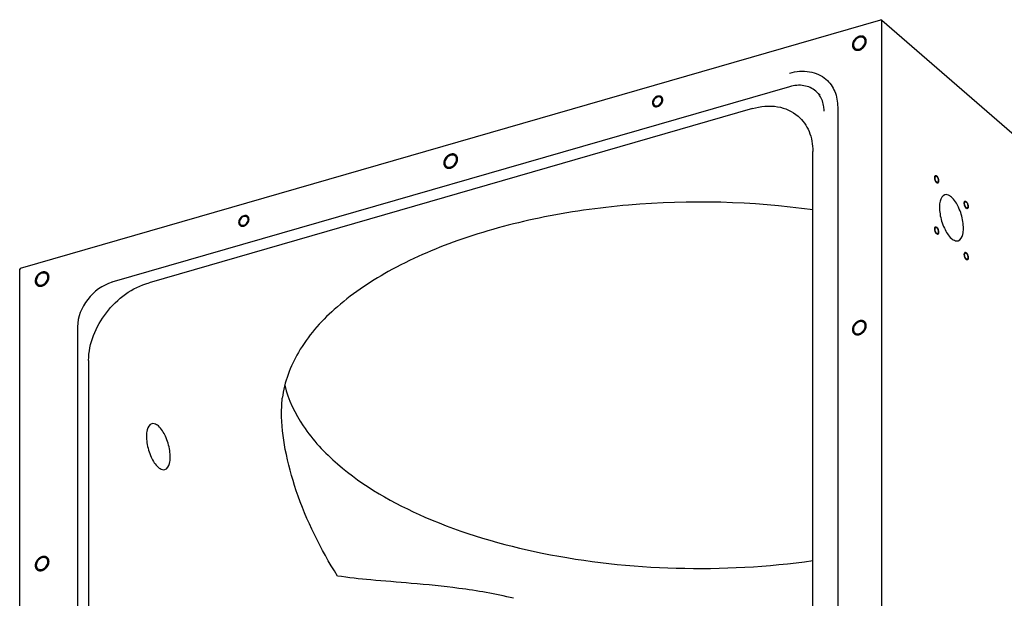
# Model space of a CAD drawing. Header units: millimetres. Extents: x -1 to 4195, y -1 to 2965.
# Tile 10 of 25: x 3195 to 3689, y 1402 to 1693. Entities that reach past the tile are written whole.
import ezdxf

# ---------------------------------------------------------------- set-up
doc = ezdxf.new("R2010")
doc.units = ezdxf.units.MM
doc.header["$LTSCALE"] = 231.275
doc.layers.get('0').update_dxf_attribs({"linetype": 'CONTINUOUS'})
doc.layers.add('02___PRT_ALL_AXES', color=7, linetype='CONTINUOUS')
doc.layers.add('7_ALL_FEATURES', color=7, linetype='CONTINUOUS')

msp = doc.modelspace()

# ---------------------------------------------------------------- linework, layer by layer
at = {"color": 2, "linetype": 'Continuous'}
for points in [[(3620.1445, 1681.7942), (3620.1335, 1681.9031), (3620.1058, 1682.1182), (3620.0987, 1682.4581), (3619.9707, 1682.7373), (3619.9034, 1683.0529), (3619.7145, 1683.2837), (3619.5851, 1683.5607), (3619.3393, 1683.738), (3619.1445, 1683.9718), (3618.862, 1684.0792), (3618.6196, 1684.2509), (3618.3044, 1684.2917), (3618.0202, 1684.3993), (3617.6847, 1684.3706), (3617.371, 1684.4108), (3617.0217, 1684.3117), (3616.6788, 1684.2801), (3616.3455, 1684.1176), (3616.0032, 1684.0183), (3615.6871, 1683.7974), (3615.352, 1683.6338), (3615.0667, 1683.3624), (3614.7524, 1683.1423), (3614.5041, 1682.8248), (3614.214, 1682.5463), (3614.0251, 1682.2092), (3613.7835, 1681.8971), (3613.6517, 1681.5438), (3613.4622, 1681.2049), (3613.3935, 1680.8496), (3613.2645, 1680.4989), (3613.2562, 1680.1463), (3613.2277, 1679.9116), (3613.2163, 1679.7942)], [(3613.2163, 1679.7942), (3613.2273, 1679.6852), (3613.255, 1679.4701), (3613.2621, 1679.1302), (3613.3901, 1678.851), (3613.4574, 1678.5354), (3613.6463, 1678.3046), (3613.7757, 1678.0276), (3614.0215, 1677.8503), (3614.2163, 1677.6165), (3614.4988, 1677.5091), (3614.7412, 1677.3374), (3615.0564, 1677.2966), (3615.3406, 1677.1891), (3615.676, 1677.2177), (3615.9897, 1677.1775), (3616.3391, 1677.2767), (3616.682, 1677.3082), (3617.0153, 1677.4707), (3617.3576, 1677.57), (3617.6737, 1677.7909), (3618.0087, 1677.9545), (3618.2941, 1678.2259), (3618.6084, 1678.446), (3618.8567, 1678.7635), (3619.1467, 1679.042), (3619.3357, 1679.3791), (3619.5773, 1679.6912), (3619.7091, 1680.0445), (3619.8986, 1680.3834), (3619.9673, 1680.7387), (3620.0963, 1681.0894), (3620.1046, 1681.442), (3620.1331, 1681.6767), (3620.1445, 1681.7942)], [(3414.8965, 1622.5442), (3414.8855, 1622.6531), (3414.8577, 1622.8682), (3414.8506, 1623.2081), (3414.7227, 1623.4873), (3414.6553, 1623.8029), (3414.4665, 1624.0337), (3414.3371, 1624.3107), (3414.0913, 1624.488), (3413.8965, 1624.7218), (3413.614, 1624.8292), (3413.3716, 1625.0009), (3413.0564, 1625.0417), (3412.7721, 1625.1493), (3412.4367, 1625.1206), (3412.123, 1625.1608), (3411.7736, 1625.0617), (3411.4308, 1625.0301), (3411.0974, 1624.8676), (3410.7552, 1624.7683), (3410.4391, 1624.5474), (3410.104, 1624.3838), (3409.8187, 1624.1124), (3409.5044, 1623.8923), (3409.2561, 1623.5748), (3408.966, 1623.2963), (3408.7771, 1622.9592), (3408.5355, 1622.6471), (3408.4036, 1622.2938), (3408.2141, 1621.9549), (3408.1455, 1621.5996), (3408.0165, 1621.2489), (3408.0082, 1620.8963), (3407.9797, 1620.6616), (3407.9683, 1620.5442)], [(3407.9683, 1620.5442), (3407.9793, 1620.4352), (3408.007, 1620.2201), (3408.0141, 1619.8802), (3408.142, 1619.601), (3408.2094, 1619.2854), (3408.3983, 1619.0546), (3408.5276, 1618.7776), (3408.7735, 1618.6003), (3408.9683, 1618.3665), (3409.2508, 1618.2591), (3409.4932, 1618.0874), (3409.8084, 1618.0466), (3410.0926, 1617.9391), (3410.428, 1617.9677), (3410.7417, 1617.9275), (3411.0911, 1618.0267), (3411.434, 1618.0582), (3411.7673, 1618.2207), (3412.1096, 1618.32), (3412.4257, 1618.5409), (3412.7607, 1618.7045), (3413.0461, 1618.9759), (3413.3604, 1619.196), (3413.6087, 1619.5135), (3413.8987, 1619.792), (3414.0876, 1620.1291), (3414.3293, 1620.4412), (3414.4611, 1620.7945), (3414.6506, 1621.1334), (3414.7192, 1621.4887), (3414.8483, 1621.8394), (3414.8566, 1622.192), (3414.8851, 1622.4267), (3414.8965, 1622.5442)], [(3209.6485, 1563.2942), (3209.6375, 1563.4031), (3209.6097, 1563.6182), (3209.6026, 1563.9581), (3209.4747, 1564.2373), (3209.4073, 1564.5529), (3209.2185, 1564.7837), (3209.0891, 1565.0607), (3208.8432, 1565.238), (3208.6485, 1565.4718), (3208.3659, 1565.5792), (3208.1236, 1565.7509), (3207.8083, 1565.7917), (3207.5241, 1565.8993), (3207.1887, 1565.8706), (3206.875, 1565.9108), (3206.5256, 1565.8117), (3206.1828, 1565.7801), (3205.8494, 1565.6176), (3205.5071, 1565.5183), (3205.1911, 1565.2974), (3204.856, 1565.1338), (3204.5706, 1564.8624), (3204.2563, 1564.6423), (3204.0081, 1564.3248), (3203.718, 1564.0463), (3203.5291, 1563.7092), (3203.2874, 1563.3971), (3203.1556, 1563.0438), (3202.9661, 1562.7049), (3202.8975, 1562.3496), (3202.7685, 1561.9989), (3202.7602, 1561.6463), (3202.7316, 1561.4116), (3202.7202, 1561.2942)], [(3202.7202, 1561.2942), (3202.7312, 1561.1852), (3202.759, 1560.9701), (3202.7661, 1560.6302), (3202.894, 1560.351), (3202.9614, 1560.0354), (3203.1502, 1559.8046), (3203.2796, 1559.5276), (3203.5255, 1559.3503), (3203.7202, 1559.1165), (3204.0028, 1559.0091), (3204.2451, 1558.8374), (3204.5604, 1558.7966), (3204.8446, 1558.6891), (3205.18, 1558.7177), (3205.4937, 1558.6775), (3205.8431, 1558.7767), (3206.1859, 1558.8082), (3206.5193, 1558.9707), (3206.8616, 1559.07), (3207.1776, 1559.2909), (3207.5127, 1559.4545), (3207.7981, 1559.7259), (3208.1124, 1559.946), (3208.3606, 1560.2635), (3208.6507, 1560.542), (3208.8396, 1560.8791), (3209.0813, 1561.1912), (3209.2131, 1561.5445), (3209.4026, 1561.8834), (3209.4712, 1562.2387), (3209.6002, 1562.5894), (3209.6085, 1562.942), (3209.6371, 1563.1767), (3209.6485, 1563.2942)], [(3620.1445, 1538.9), (3620.1335, 1539.0089), (3620.1058, 1539.224), (3620.0987, 1539.5639), (3619.9707, 1539.8431), (3619.9034, 1540.1587), (3619.7145, 1540.3895), (3619.5851, 1540.6665), (3619.3393, 1540.8438), (3619.1445, 1541.0776), (3618.862, 1541.185), (3618.6196, 1541.3567), (3618.3044, 1541.3975), (3618.0202, 1541.5051), (3617.6847, 1541.4764), (3617.371, 1541.5166), (3617.0217, 1541.4175), (3616.6788, 1541.3859), (3616.3455, 1541.2234), (3616.0032, 1541.1241), (3615.6871, 1540.9032), (3615.352, 1540.7396), (3615.0667, 1540.4682), (3614.7524, 1540.2481), (3614.5041, 1539.9306), (3614.214, 1539.6521), (3614.0251, 1539.315), (3613.7835, 1539.0029), (3613.6517, 1538.6496), (3613.4622, 1538.3107), (3613.3935, 1537.9554), (3613.2645, 1537.6047), (3613.2562, 1537.2521), (3613.2277, 1537.0174), (3613.2163, 1536.9)], [(3613.2163, 1536.9), (3613.2273, 1536.791), (3613.255, 1536.5759), (3613.2621, 1536.236), (3613.3901, 1535.9568), (3613.4574, 1535.6412), (3613.6463, 1535.4104), (3613.7757, 1535.1334), (3614.0215, 1534.9561), (3614.2163, 1534.7223), (3614.4988, 1534.6149), (3614.7412, 1534.4432), (3615.0564, 1534.4024), (3615.3406, 1534.2949), (3615.676, 1534.3235), (3615.9897, 1534.2833), (3616.3391, 1534.3825), (3616.682, 1534.4141), (3617.0153, 1534.5765), (3617.3576, 1534.6758), (3617.6737, 1534.8967), (3618.0087, 1535.0603), (3618.2941, 1535.3317), (3618.6084, 1535.5518), (3618.8567, 1535.8693), (3619.1467, 1536.1478), (3619.3357, 1536.4849), (3619.5773, 1536.797), (3619.7091, 1537.1503), (3619.8986, 1537.4892), (3619.9673, 1537.8445), (3620.0963, 1538.1952), (3620.1046, 1538.5478), (3620.1331, 1538.7826), (3620.1445, 1538.9)], [(3209.6485, 1420.4), (3209.6375, 1420.5089), (3209.6097, 1420.724), (3209.6026, 1421.0639), (3209.4747, 1421.3431), (3209.4073, 1421.6587), (3209.2185, 1421.8895), (3209.0891, 1422.1665), (3208.8432, 1422.3438), (3208.6485, 1422.5776), (3208.3659, 1422.685), (3208.1236, 1422.8567), (3207.8083, 1422.8975), (3207.5241, 1423.0051), (3207.1887, 1422.9764), (3206.875, 1423.0166), (3206.5256, 1422.9175), (3206.1828, 1422.8859), (3205.8494, 1422.7234), (3205.5071, 1422.6241), (3205.1911, 1422.4032), (3204.856, 1422.2396), (3204.5706, 1421.9682), (3204.2563, 1421.7481), (3204.0081, 1421.4306), (3203.718, 1421.1521), (3203.5291, 1420.815), (3203.2874, 1420.5029), (3203.1556, 1420.1496), (3202.9661, 1419.8107), (3202.8975, 1419.4554), (3202.7685, 1419.1047), (3202.7602, 1418.7521), (3202.7316, 1418.5174), (3202.7202, 1418.4)], [(3202.7202, 1418.4), (3202.7312, 1418.291), (3202.759, 1418.0759), (3202.7661, 1417.736), (3202.894, 1417.4568), (3202.9614, 1417.1412), (3203.1502, 1416.9104), (3203.2796, 1416.6334), (3203.5255, 1416.4561), (3203.7202, 1416.2223), (3204.0028, 1416.1149), (3204.2451, 1415.9432), (3204.5604, 1415.9024), (3204.8446, 1415.7949), (3205.18, 1415.8235), (3205.4937, 1415.7833), (3205.8431, 1415.8825), (3206.1859, 1415.9141), (3206.5193, 1416.0765), (3206.8616, 1416.1758), (3207.1776, 1416.3967), (3207.5127, 1416.5603), (3207.7981, 1416.8317), (3208.1124, 1417.0518), (3208.3606, 1417.3693), (3208.6507, 1417.6478), (3208.8396, 1417.9849), (3209.0813, 1418.297), (3209.2131, 1418.6503), (3209.4026, 1418.9892), (3209.4712, 1419.3445), (3209.6002, 1419.6952), (3209.6085, 1420.0478), (3209.6371, 1420.2826), (3209.6485, 1420.4)]]:
    msp.add_open_spline(points, degree=3, dxfattribs=at)
for points, knots in [([(3517.9535, 1652.2942), (3517.937, 1652.4576), (3517.9453, 1652.7193), (3517.8243, 1653.0021), (3517.7724, 1653.2381), (3517.6311, 1653.4114), (3517.5339, 1653.619), (3517.3496, 1653.752), (3517.2035, 1653.9274), (3516.9917, 1654.0081), (3516.8096, 1654.136), (3516.5743, 1654.1699), (3516.1394, 1654.3062), (3515.3514, 1654.1897), (3514.5815, 1653.8594), (3514.1441, 1653.4725), (3513.9097, 1653.3047), (3513.7231, 1653.0673), (3513.5057, 1652.8582), (3513.364, 1652.6055), (3513.1828, 1652.3713), (3513.0838, 1652.1064), (3512.942, 1651.8522), (3512.8892, 1651.5858), (3512.7671, 1651.2349), (3512.7744, 1650.9703), (3512.7573, 1650.7942)], [0, 0, 0, 0, 0.0625, 0.09375, 0.125, 0.15625, 0.1875, 0.21875, 0.25, 0.28125, 0.3125, 0.34375, 0.375, 0.5, 0.625, 0.65625, 0.6875, 0.71875, 0.75, 0.78125, 0.8125, 0.84375, 0.875, 0.90625, 0.9375, 1, 1, 1, 1]), ([(3512.7573, 1650.7942), (3512.7738, 1650.6307), (3512.7656, 1650.369), (3512.8866, 1650.0862), (3512.9385, 1649.8502), (3513.0798, 1649.6769), (3513.1769, 1649.4693), (3513.3612, 1649.3363), (3513.5074, 1649.1609), (3513.7192, 1649.0802), (3513.9013, 1648.9523), (3514.1365, 1648.9184), (3514.5714, 1648.7821), (3515.3595, 1648.8986), (3516.1293, 1649.2289), (3516.5667, 1649.6159), (3516.8012, 1649.7836), (3516.9877, 1650.021), (3517.2052, 1650.2301), (3517.3469, 1650.4828), (3517.5281, 1650.717), (3517.6271, 1650.9819), (3517.7688, 1651.2361), (3517.8217, 1651.5025), (3517.9438, 1651.8534), (3517.9364, 1652.118), (3517.9535, 1652.2942)], [0, 0, 0, 0, 0.0625, 0.09375, 0.125, 0.15625, 0.1875, 0.21875, 0.25, 0.28125, 0.3125, 0.34375, 0.375, 0.5, 0.625, 0.65625, 0.6875, 0.71875, 0.75, 0.78125, 0.8125, 0.84375, 0.875, 0.90625, 0.9375, 1, 1, 1, 1]), ([(3655.5141, 1610.6692), (3655.4494, 1610.7362), (3655.3184, 1610.856), (3655.0685, 1611.2106), (3654.6752, 1611.9972), (3654.4051, 1613.3661), (3654.68, 1614.2407), (3655.0342, 1614.3771), (3655.2236, 1614.2985), (3655.3458, 1614.2716), (3655.4482, 1614.1789), (3655.5141, 1614.1333)], [0, 0, 0, 0, 0.0625, 0.125, 0.25, 0.5, 0.75, 0.875, 0.90625, 0.9375, 1, 1, 1, 1]), ([(3655.5141, 1614.1333), (3655.5788, 1614.0662), (3655.7099, 1613.9465), (3655.9597, 1613.5918), (3656.353, 1612.8052), (3656.6231, 1611.4363), (3656.3482, 1610.5618), (3655.994, 1610.4253), (3655.8046, 1610.504), (3655.6824, 1610.5308), (3655.58, 1610.6235), (3655.5141, 1610.6692)], [0, 0, 0, 0, 0.0625, 0.125, 0.25, 0.5, 0.75, 0.875, 0.90625, 0.9375, 1, 1, 1, 1]), ([(3669.3633, 1600.4074), (3669.376, 1600.6207), (3669.4086, 1601.044), (3669.7154, 1601.5557), (3670.2328, 1601.4767), (3670.7538, 1600.8471), (3671.0882, 1600.1686), (3671.3159, 1599.4011), (3671.3502, 1598.915), (3671.3633, 1598.6754)], [0, 0, 0, 0, 0.125, 0.25, 0.5, 0.625, 0.75, 0.875, 1, 1, 1, 1]), ([(3671.3633, 1598.6754), (3671.3506, 1598.4621), (3671.3181, 1598.0388), (3671.0113, 1597.5271), (3670.4939, 1597.606), (3669.9729, 1598.2357), (3669.6384, 1598.9142), (3669.4107, 1599.6817), (3669.3765, 1600.1678), (3669.3633, 1600.4074)], [0, 0, 0, 0, 0.125, 0.25, 0.5, 0.625, 0.75, 0.875, 1, 1, 1, 1]), ([(3310.1074, 1592.2942), (3310.0909, 1592.4576), (3310.0992, 1592.7193), (3309.9782, 1593.0021), (3309.9263, 1593.2381), (3309.785, 1593.4114), (3309.6879, 1593.619), (3309.5035, 1593.752), (3309.3574, 1593.9274), (3309.1456, 1594.0081), (3308.9635, 1594.136), (3308.7282, 1594.1699), (3308.2933, 1594.3062), (3307.5053, 1594.1897), (3306.7354, 1593.8594), (3306.2981, 1593.4725), (3306.0636, 1593.3047), (3305.877, 1593.0673), (3305.6596, 1592.8582), (3305.5179, 1592.6055), (3305.3367, 1592.3713), (3305.2377, 1592.1064), (3305.0959, 1591.8522), (3305.0431, 1591.5858), (3304.921, 1591.2349), (3304.9283, 1590.9703), (3304.9112, 1590.7942)], [0, 0, 0, 0, 0.0625, 0.09375, 0.125, 0.15625, 0.1875, 0.21875, 0.25, 0.28125, 0.3125, 0.34375, 0.375, 0.5, 0.625, 0.65625, 0.6875, 0.71875, 0.75, 0.78125, 0.8125, 0.84375, 0.875, 0.90625, 0.9375, 1, 1, 1, 1]), ([(3304.9112, 1590.7942), (3304.9277, 1590.6307), (3304.9195, 1590.369), (3305.0405, 1590.0862), (3305.0924, 1589.8502), (3305.2337, 1589.6769), (3305.3308, 1589.4693), (3305.5151, 1589.3363), (3305.6613, 1589.1609), (3305.8731, 1589.0802), (3306.0552, 1588.9523), (3306.2904, 1588.9184), (3306.7253, 1588.7821), (3307.5134, 1588.8986), (3308.2832, 1589.2289), (3308.7206, 1589.6159), (3308.9551, 1589.7836), (3309.1416, 1590.021), (3309.3591, 1590.2301), (3309.5008, 1590.4828), (3309.682, 1590.717), (3309.781, 1590.9819), (3309.9227, 1591.2361), (3309.9756, 1591.5025), (3310.0977, 1591.8534), (3310.0903, 1592.118), (3310.1074, 1592.2942)], [0, 0, 0, 0, 0.0625, 0.09375, 0.125, 0.15625, 0.1875, 0.21875, 0.25, 0.28125, 0.3125, 0.34375, 0.375, 0.5, 0.625, 0.65625, 0.6875, 0.71875, 0.75, 0.78125, 0.8125, 0.84375, 0.875, 0.90625, 0.9375, 1, 1, 1, 1]), ([(3654.5141, 1587.5476), (3654.5268, 1587.7609), (3654.5593, 1588.1841), (3654.8661, 1588.6958), (3655.3835, 1588.6169), (3655.9046, 1587.9873), (3656.239, 1587.3088), (3656.4667, 1586.5413), (3656.5009, 1586.0552), (3656.5141, 1585.8155)], [0, 0, 0, 0, 0.125, 0.25, 0.5, 0.625, 0.75, 0.875, 1, 1, 1, 1]), ([(3656.5141, 1585.8155), (3656.5014, 1585.6023), (3656.4689, 1585.179), (3656.1621, 1584.6673), (3655.6447, 1584.7462), (3655.1236, 1585.3758), (3654.7892, 1586.0544), (3654.5615, 1586.8219), (3654.5273, 1587.308), (3654.5141, 1587.5476)], [0, 0, 0, 0, 0.125, 0.25, 0.5, 0.625, 0.75, 0.875, 1, 1, 1, 1]), ([(3670.3633, 1572.0897), (3670.2986, 1572.1568), (3670.1676, 1572.2765), (3669.9177, 1572.6312), (3669.5244, 1573.4178), (3669.2544, 1574.7866), (3669.5292, 1575.6612), (3669.8835, 1575.7976), (3670.0729, 1575.719), (3670.195, 1575.6922), (3670.2975, 1575.5995), (3670.3633, 1575.5538)], [0, 0, 0, 0, 0.0625, 0.125, 0.25, 0.5, 0.75, 0.875, 0.90625, 0.9375, 1, 1, 1, 1]), ([(3670.3633, 1575.5538), (3670.4281, 1575.4867), (3670.5591, 1575.367), (3670.809, 1575.0123), (3671.2023, 1574.2257), (3671.4723, 1572.8569), (3671.1975, 1571.9823), (3670.8432, 1571.8459), (3670.6538, 1571.9245), (3670.5317, 1571.9514), (3670.4292, 1572.044), (3670.3633, 1572.0897)], [0, 0, 0, 0, 0.0625, 0.125, 0.25, 0.5, 0.75, 0.875, 0.90625, 0.9375, 1, 1, 1, 1])]:
    msp.add_open_spline(points, degree=3, knots=knots, dxfattribs=at)
at = {"layer": '02___PRT_ALL_AXES', "color": 7, "linetype": 'Continuous'}
msp.add_line((3326.4399, 1495.3763), (3326.837, 1502.4854), dxfattribs=at)
for centre, radius, start, end in [((3617.6593, 1681.9251), 1.9042, 49.168945, 54.598129), ((3516.0632, 1652.3609), 1.4192, 49.169963, 63.097833), ((3412.4113, 1622.6751), 1.9042, 49.168945, 54.598129), ((3308.2171, 1592.3609), 1.4192, 49.169963, 63.097833), ((3207.1633, 1563.4251), 1.9042, 49.168945, 54.598129), ((3617.6593, 1539.0309), 1.9042, 49.168945, 54.598129), ((3207.1633, 1420.5309), 1.9042, 49.168945, 54.598129)]:
    msp.add_arc(centre, radius, start, end, dxfattribs=at)
for points, knots in [([(3618.7625, 1683.4773), (3618.0406, 1683.9903), (3615.6751, 1683.8013), (3614.3302, 1682.1378), (3613.96, 1681.1357)], [0, 0, 0, 0, 0.45324209, 1, 1, 1, 1]), ([(3615.5536, 1677.7485), (3615.9278, 1677.7015), (3617.5894, 1677.882), (3618.9659, 1679.2754), (3619.4007, 1680.4526)], [0, 0, 0, 0, 0.23105415, 1, 1, 1, 1]), ([(3413.5144, 1624.2273), (3412.7926, 1624.7403), (3410.4271, 1624.5513), (3409.0822, 1622.8878), (3408.712, 1621.8857)], [0, 0, 0, 0, 0.45324209, 1, 1, 1, 1]), ([(3410.3056, 1618.4985), (3410.6797, 1618.4515), (3412.3414, 1618.632), (3413.7179, 1620.0254), (3414.1527, 1621.2026)], [0, 0, 0, 0, 0.23105415, 1, 1, 1, 1]), ([(3654.7996, 1612.3055), (3654.7494, 1612.5), (3654.6513, 1613.0205), (3654.6905, 1613.8828), (3655.0578, 1613.9869)], [0, 0, 0, 0, 0.34470628, 1, 1, 1, 1]), ([(3655.5141, 1610.9723), (3655.4346, 1611.0412), (3655.0986, 1611.4275), (3654.9004, 1611.9153), (3654.7996, 1612.3055)], [0, 0, 0, 0, 0.20703213, 1, 1, 1, 1]), ([(3655.0578, 1613.9869), (3655.1114, 1614.0021), (3655.2389, 1614.0001), (3655.3507, 1613.9461), (3655.4064, 1613.9109)], [0, 0, 0, 0, 0.45788732, 1, 1, 1, 1]), ([(3655.4064, 1613.9109), (3655.4248, 1613.8992), (3655.4618, 1613.8735), (3655.4967, 1613.8453), (3655.5141, 1613.8302)], [0, 0, 0, 0, 0.48604322, 1, 1, 1, 1]), ([(3656.2286, 1612.4969), (3656.2788, 1612.3025), (3656.3769, 1611.7819), (3656.3377, 1610.9196), (3655.9704, 1610.8155)], [0, 0, 0, 0, 0.34470628, 1, 1, 1, 1]), ([(3655.6218, 1610.8916), (3655.6034, 1610.9033), (3655.5664, 1610.9289), (3655.5315, 1610.9572), (3655.5141, 1610.9723)], [0, 0, 0, 0, 0.48604322, 1, 1, 1, 1]), ([(3655.9704, 1610.8155), (3655.9168, 1610.8003), (3655.7893, 1610.8023), (3655.6775, 1610.8563), (3655.6218, 1610.8916)], [0, 0, 0, 0, 0.45788732, 1, 1, 1, 1]), ([(3659.6084, 1604.6401), (3658.361, 1604.2787), (3657.1105, 1601.7487), (3656.8597, 1598.4119), (3657.2198, 1593.6949), (3658.9127, 1588.1696), (3661.3607, 1584.0858), (3662.9387, 1582.7192)], [0, 0, 0, 0, 0.16129133, 0.28401197, 0.42906469, 0.74072809, 1, 1, 1, 1]), ([(3662.9387, 1603.5038), (3662.6637, 1603.7419), (3661.7301, 1604.4641), (3660.4089, 1604.872), (3659.6084, 1604.6401)], [0, 0, 0, 0, 0.30386107, 1, 1, 1, 1]), ([(3666.2691, 1581.5828), (3667.5164, 1581.9442), (3668.767, 1584.4743), (3669.0177, 1587.8111), (3668.6577, 1592.528), (3666.9647, 1598.0534), (3664.5168, 1602.1372), (3662.9387, 1603.5038)], [0, 0, 0, 0, 0.16129133, 0.28401197, 0.42906469, 0.74072809, 1, 1, 1, 1]), ([(3593.4219, 1597.0301), (3562.8022, 1601.3467), (3516.2649, 1602.4875), (3456.6021, 1594.0092), (3415.9578, 1583.0078), (3381.0323, 1567.8588), (3353.3782, 1549.1523), (3334.1854, 1527.4827), (3327.8398, 1510.5511), (3326.837, 1502.4854)], [0, 0, 0, 0, 0.30484103, 0.45382849, 0.5932062, 0.71865439, 0.82752011, 0.91987362, 1, 1, 1, 1]), ([(3669.6489, 1600.8746), (3669.6772, 1600.9353), (3669.7438, 1601.0424), (3669.8529, 1601.1117), (3669.9071, 1601.1271)], [0, 0, 0, 0, 0.54346873, 1, 1, 1, 1]), ([(3670.3633, 1598.1125), (3670.2835, 1598.1816), (3669.9474, 1598.5678), (3669.7495, 1599.0557), (3669.6489, 1599.4457)], [0, 0, 0, 0, 0.20770097, 1, 1, 1, 1]), ([(3671.0778, 1598.2082), (3671.0495, 1598.1475), (3670.9829, 1598.0404), (3670.8737, 1597.9711), (3670.8196, 1597.9557)], [0, 0, 0, 0, 0.54346873, 1, 1, 1, 1]), ([(3654.7996, 1588.0148), (3654.8279, 1588.0755), (3654.8946, 1588.1826), (3655.0037, 1588.2519), (3655.0578, 1588.2672)], [0, 0, 0, 0, 0.54346873, 1, 1, 1, 1]), ([(3655.5141, 1585.2526), (3655.4343, 1585.3217), (3655.0981, 1585.7079), (3654.9002, 1586.1959), (3654.7996, 1586.5859)], [0, 0, 0, 0, 0.20770097, 1, 1, 1, 1]), ([(3656.2286, 1585.3484), (3656.2003, 1585.2877), (3656.1336, 1585.1806), (3656.0245, 1585.1113), (3655.9704, 1585.0959)], [0, 0, 0, 0, 0.54346873, 1, 1, 1, 1]), ([(3662.9387, 1582.7192), (3663.2137, 1582.481), (3664.1474, 1581.7589), (3665.4686, 1581.3509), (3666.2691, 1581.5828)], [0, 0, 0, 0, 0.30386107, 1, 1, 1, 1]), ([(3669.6489, 1573.726), (3669.5986, 1573.9205), (3669.5005, 1574.441), (3669.5397, 1575.3033), (3669.907, 1575.4075)], [0, 0, 0, 0, 0.34470628, 1, 1, 1, 1]), ([(3670.3633, 1572.3928), (3670.2838, 1572.4617), (3669.9479, 1572.8481), (3669.7497, 1573.3358), (3669.6489, 1573.726)], [0, 0, 0, 0, 0.20703213, 1, 1, 1, 1]), ([(3669.907, 1575.4075), (3669.9606, 1575.4227), (3670.0881, 1575.4206), (3670.2, 1575.3667), (3670.2557, 1575.3314)], [0, 0, 0, 0, 0.45788732, 1, 1, 1, 1]), ([(3670.2557, 1575.3314), (3670.2741, 1575.3197), (3670.311, 1575.2941), (3670.3459, 1575.2658), (3670.3633, 1575.2507)], [0, 0, 0, 0, 0.48604322, 1, 1, 1, 1]), ([(3671.0778, 1573.9175), (3671.1281, 1573.723), (3671.2262, 1573.2025), (3671.187, 1572.3402), (3670.8197, 1572.236)], [0, 0, 0, 0, 0.34470628, 1, 1, 1, 1]), ([(3670.471, 1572.3121), (3670.4526, 1572.3238), (3670.4157, 1572.3494), (3670.3808, 1572.3777), (3670.3633, 1572.3928)], [0, 0, 0, 0, 0.48604322, 1, 1, 1, 1]), ([(3670.8197, 1572.236), (3670.7661, 1572.2208), (3670.6386, 1572.2229), (3670.5267, 1572.2768), (3670.471, 1572.3121)], [0, 0, 0, 0, 0.45788732, 1, 1, 1, 1]), ([(3208.2664, 1564.9773), (3207.5446, 1565.4903), (3205.1791, 1565.3013), (3203.8342, 1563.6378), (3203.464, 1562.6357)], [0, 0, 0, 0, 0.45324209, 1, 1, 1, 1]), ([(3205.0575, 1559.2485), (3205.4317, 1559.2015), (3207.0934, 1559.382), (3208.4698, 1560.7754), (3208.9047, 1561.9526)], [0, 0, 0, 0, 0.23105415, 1, 1, 1, 1]), ([(3618.7625, 1540.5831), (3618.0406, 1541.0961), (3615.6751, 1540.9071), (3614.3302, 1539.2436), (3613.96, 1538.2415)], [0, 0, 0, 0, 0.45324209, 1, 1, 1, 1]), ([(3615.5536, 1534.8543), (3615.9278, 1534.8073), (3617.5894, 1534.9878), (3618.9659, 1536.3812), (3619.4007, 1537.5585)], [0, 0, 0, 0, 0.23105415, 1, 1, 1, 1]), ([(3328.0505, 1508.9428), (3329.8621, 1501.6894), (3336.9567, 1486.8758), (3348.0912, 1475.0595), (3354.567, 1469.4512)], [0, 0, 0, 0, 0.46601537, 1, 1, 1, 1]), ([(3354.567, 1413.1596), (3346.0601, 1426.542), (3335.7594, 1447.4599), (3328.0447, 1475.732), (3326.4325, 1489.1314), (3326.4325, 1495.3754)], [0, 0, 0, 0, 0.54199214, 0.78658686, 1, 1, 1, 1]), ([(3261.2367, 1489.6401), (3259.9893, 1489.2787), (3258.7388, 1486.7487), (3258.4881, 1483.4119), (3258.8481, 1478.6949), (3260.541, 1473.1696), (3262.989, 1469.0858), (3264.567, 1467.7192)], [0, 0, 0, 0, 0.16129133, 0.28401197, 0.42906469, 0.74072809, 1, 1, 1, 1]), ([(3264.567, 1488.5038), (3264.292, 1488.7419), (3263.3584, 1489.4641), (3262.0372, 1489.872), (3261.2367, 1489.6401)], [0, 0, 0, 0, 0.30386107, 1, 1, 1, 1]), ([(3267.8974, 1466.5828), (3269.1448, 1466.9442), (3270.3953, 1469.4743), (3270.646, 1472.8111), (3270.286, 1477.528), (3268.593, 1483.0534), (3266.1451, 1487.1372), (3264.567, 1488.5038)], [0, 0, 0, 0, 0.16129133, 0.28401197, 0.42906469, 0.74072809, 1, 1, 1, 1]), ([(3354.567, 1469.4512), (3367.5117, 1458.2408), (3400.8781, 1439.3745), (3458.9952, 1422.4038), (3524.9769, 1415.2735), (3570.6854, 1417.6888), (3593.3852, 1420.8865)], [0, 0, 0, 0, 0.20587831, 0.45258258, 0.72439336, 1, 1, 1, 1]), ([(3264.567, 1467.7192), (3264.842, 1467.481), (3265.7757, 1466.7589), (3267.0969, 1466.3509), (3267.8974, 1466.5828)], [0, 0, 0, 0, 0.30386107, 1, 1, 1, 1]), ([(3208.2664, 1422.0831), (3207.5446, 1422.5961), (3205.1791, 1422.4071), (3203.8342, 1420.7436), (3203.464, 1419.7415)], [0, 0, 0, 0, 0.45324209, 1, 1, 1, 1]), ([(3205.0575, 1416.3543), (3205.4317, 1416.3073), (3207.0934, 1416.4878), (3208.4698, 1417.8812), (3208.9047, 1419.0585)], [0, 0, 0, 0, 0.23105415, 1, 1, 1, 1]), ([(3442.9189, 1401.9555), (3433.9151, 1404.1945), (3416.8088, 1407.1012), (3392.819, 1409.4377), (3372.4519, 1411.0019), (3360.1031, 1412.2798), (3354.567, 1413.1596)], [0, 0, 0, 0, 0.31230083, 0.58249089, 0.81131515, 1, 1, 1, 1])]:
    msp.add_open_spline(points, degree=3, knots=knots, dxfattribs=at)
for points in [[(3619.4007, 1682.7063), (3619.2838, 1682.9554), (3619.1126, 1683.186), (3618.9044, 1683.3659)], [(3619.6249, 1681.6442), (3619.6249, 1682.006), (3619.5545, 1682.3787), (3619.4007, 1682.7063)], [(3619.4007, 1680.4526), (3619.5408, 1680.8317), (3619.6249, 1681.24), (3619.6249, 1681.6442)], [(3613.96, 1681.1357), (3613.82, 1680.7566), (3613.7359, 1680.3483), (3613.7359, 1679.9442)], [(3613.7359, 1679.9442), (3613.7359, 1679.5823), (3613.8063, 1679.2096), (3613.96, 1678.882)], [(3613.96, 1678.882), (3614.077, 1678.6329), (3614.2482, 1678.4023), (3614.4564, 1678.2224)], [(3614.4564, 1678.2224), (3614.7579, 1677.9619), (3615.1583, 1677.7982), (3615.5536, 1677.7485)], [(3514.0055, 1652.8472), (3513.5327, 1652.334), (3513.1904, 1651.6169), (3513.1904, 1650.9192)], [(3515.8372, 1653.794), (3515.1511, 1653.7527), (3514.4712, 1653.3527), (3514.0055, 1652.8472)], [(3516.7053, 1653.6265), (3516.4426, 1653.76), (3516.1314, 1653.8117), (3515.8372, 1653.794)], [(3516.7053, 1650.2411), (3517.1781, 1650.7543), (3517.5205, 1651.4714), (3517.5205, 1652.1692)], [(3517.3061, 1653.0466), (3517.2249, 1653.1922), (3517.1171, 1653.3258), (3516.9911, 1653.4348)], [(3517.5205, 1652.1692), (3517.5205, 1652.4703), (3517.4527, 1652.7837), (3517.3061, 1653.0466)], [(3513.1904, 1650.9192), (3513.1904, 1650.618), (3513.2581, 1650.3046), (3513.4048, 1650.0417)], [(3513.4048, 1650.0417), (3513.4859, 1649.8961), (3513.5937, 1649.7625), (3513.7198, 1649.6535)], [(3513.7198, 1649.6535), (3514.0245, 1649.3901), (3514.4715, 1649.2701), (3514.8736, 1649.2943)], [(3514.8736, 1649.2943), (3515.5597, 1649.3356), (3516.2396, 1649.7356), (3516.7053, 1650.2411)], [(3414.1527, 1623.4563), (3414.0358, 1623.7054), (3413.8646, 1623.936), (3413.6563, 1624.1159)], [(3414.3769, 1622.3942), (3414.3769, 1622.756), (3414.3065, 1623.1287), (3414.1527, 1623.4563)], [(3414.1527, 1621.2026), (3414.2928, 1621.5817), (3414.3769, 1621.99), (3414.3769, 1622.3942)], [(3408.712, 1621.8857), (3408.572, 1621.5066), (3408.4879, 1621.0983), (3408.4879, 1620.6942)], [(3408.4879, 1620.6942), (3408.4879, 1620.3323), (3408.5582, 1619.9596), (3408.712, 1619.632)], [(3408.712, 1619.632), (3408.829, 1619.3829), (3409.0002, 1619.1523), (3409.2084, 1618.9724)], [(3409.2084, 1618.9724), (3409.5098, 1618.7119), (3409.9103, 1618.5482), (3410.3056, 1618.4985)], [(3655.5141, 1613.8302), (3655.6871, 1613.6804), (3655.8184, 1613.4831), (3655.9266, 1613.2815)], [(3655.9266, 1613.2815), (3656.0591, 1613.0346), (3656.1585, 1612.7682), (3656.2286, 1612.4969)], [(3669.5383, 1600.2559), (3669.5383, 1600.4654), (3669.5603, 1600.6847), (3669.6489, 1600.8746)], [(3669.6489, 1599.4457), (3669.5808, 1599.7096), (3669.5383, 1599.9833), (3669.5383, 1600.2559)], [(3669.9071, 1601.1271), (3670.0617, 1601.171), (3670.2418, 1601.0756), (3670.3633, 1600.9703)], [(3670.3633, 1600.9703), (3670.5363, 1600.8205), (3670.6677, 1600.6233), (3670.7758, 1600.4217)], [(3670.8196, 1597.9557), (3670.6649, 1597.9117), (3670.4849, 1598.0072), (3670.3633, 1598.1125)], [(3670.7758, 1600.4217), (3670.9083, 1600.1747), (3671.0078, 1599.9084), (3671.0778, 1599.6371)], [(3671.0778, 1599.6371), (3671.1459, 1599.3732), (3671.1883, 1599.0995), (3671.1883, 1598.8269)], [(3671.1883, 1598.8269), (3671.1883, 1598.6174), (3671.1664, 1598.3981), (3671.0778, 1598.2082)], [(3306.1594, 1592.8472), (3305.6866, 1592.334), (3305.3443, 1591.6169), (3305.3443, 1590.9192)], [(3307.9911, 1593.794), (3307.305, 1593.7527), (3306.6251, 1593.3527), (3306.1594, 1592.8472)], [(3308.8592, 1593.6265), (3308.5965, 1593.76), (3308.2853, 1593.8117), (3307.9911, 1593.794)], [(3309.46, 1593.0466), (3309.3788, 1593.1922), (3309.271, 1593.3258), (3309.145, 1593.4348)], [(3309.6744, 1592.1692), (3309.6744, 1592.4703), (3309.6066, 1592.7837), (3309.46, 1593.0466)], [(3305.3443, 1590.9192), (3305.3443, 1590.618), (3305.412, 1590.3046), (3305.5587, 1590.0417)], [(3305.5587, 1590.0417), (3305.6398, 1589.8961), (3305.7476, 1589.7625), (3305.8737, 1589.6535)], [(3305.8737, 1589.6535), (3306.1784, 1589.3901), (3306.6254, 1589.2701), (3307.0276, 1589.2943)], [(3307.0276, 1589.2943), (3307.7136, 1589.3356), (3308.3935, 1589.7356), (3308.8592, 1590.2411)], [(3308.8592, 1590.2411), (3309.332, 1590.7543), (3309.6744, 1591.4714), (3309.6744, 1592.1692)], [(3654.6891, 1587.396), (3654.6891, 1587.6056), (3654.7111, 1587.8249), (3654.7996, 1588.0148)], [(3655.0578, 1588.2672), (3655.2125, 1588.3112), (3655.3925, 1588.2158), (3655.5141, 1588.1105)], [(3655.5141, 1588.1105), (3655.6871, 1587.9607), (3655.8185, 1587.7635), (3655.9266, 1587.5618)], [(3655.9266, 1587.5618), (3656.059, 1587.3149), (3656.1586, 1587.0486), (3656.2286, 1586.7773)], [(3654.7996, 1586.5859), (3654.7315, 1586.8498), (3654.6891, 1587.1235), (3654.6891, 1587.396)], [(3655.9704, 1585.0959), (3655.8157, 1585.0519), (3655.6357, 1585.1474), (3655.5141, 1585.2526)], [(3656.2286, 1586.7773), (3656.2967, 1586.5134), (3656.3391, 1586.2397), (3656.3391, 1585.9671)], [(3656.3391, 1585.9671), (3656.3391, 1585.7576), (3656.3171, 1585.5382), (3656.2286, 1585.3484)], [(3670.3633, 1575.2507), (3670.5363, 1575.1009), (3670.6676, 1574.9036), (3670.7758, 1574.702)], [(3670.7758, 1574.702), (3670.9084, 1574.4551), (3671.0077, 1574.1888), (3671.0778, 1573.9175)], [(3208.9047, 1564.2063), (3208.7878, 1564.4554), (3208.6165, 1564.686), (3208.4083, 1564.8659)], [(3209.1288, 1563.1442), (3209.1288, 1563.506), (3209.0585, 1563.8787), (3208.9047, 1564.2063)], [(3208.9047, 1561.9526), (3209.0447, 1562.3317), (3209.1288, 1562.74), (3209.1288, 1563.1442)], [(3203.464, 1562.6357), (3203.324, 1562.2566), (3203.2399, 1561.8483), (3203.2399, 1561.4442)], [(3203.2399, 1561.4442), (3203.2399, 1561.0823), (3203.3102, 1560.7096), (3203.464, 1560.382)], [(3203.464, 1560.382), (3203.581, 1560.1329), (3203.7522, 1559.9023), (3203.9604, 1559.7224)], [(3203.9604, 1559.7224), (3204.2618, 1559.4619), (3204.6623, 1559.2982), (3205.0575, 1559.2485)], [(3613.96, 1538.2415), (3613.82, 1537.8624), (3613.7359, 1537.4541), (3613.7359, 1537.05)], [(3619.4007, 1539.8121), (3619.2838, 1540.0612), (3619.1126, 1540.2918), (3618.9044, 1540.4717)], [(3619.6249, 1538.75), (3619.6249, 1539.1118), (3619.5545, 1539.4845), (3619.4007, 1539.8121)], [(3619.4007, 1537.5585), (3619.5408, 1537.9376), (3619.6249, 1538.3458), (3619.6249, 1538.75)], [(3613.7359, 1537.05), (3613.7359, 1536.6881), (3613.8063, 1536.3154), (3613.96, 1535.9879)], [(3613.96, 1535.9879), (3614.077, 1535.7388), (3614.2482, 1535.5081), (3614.4564, 1535.3282)], [(3614.4564, 1535.3282), (3614.7579, 1535.0677), (3615.1583, 1534.904), (3615.5536, 1534.8543)], [(3203.464, 1419.7415), (3203.324, 1419.3624), (3203.2399, 1418.9541), (3203.2399, 1418.55)], [(3208.9047, 1421.3121), (3208.7878, 1421.5612), (3208.6165, 1421.7918), (3208.4083, 1421.9717)], [(3209.1288, 1420.25), (3209.1288, 1420.6118), (3209.0585, 1420.9845), (3208.9047, 1421.3121)], [(3208.9047, 1419.0585), (3209.0447, 1419.4376), (3209.1288, 1419.8458), (3209.1288, 1420.25)], [(3203.2399, 1418.55), (3203.2399, 1418.1881), (3203.3102, 1417.8154), (3203.464, 1417.4879)], [(3203.464, 1417.4879), (3203.581, 1417.2388), (3203.7522, 1417.0081), (3203.9604, 1416.8282)], [(3203.9604, 1416.8282), (3204.2618, 1416.5677), (3204.6623, 1416.404), (3205.0575, 1416.3543)]]:
    msp.add_open_spline(points, degree=3, dxfattribs=at)
at = {"layer": '7_ALL_FEATURES', "color": 7, "linetype": 'Continuous'}
for p, q in [((3195.359, 1567.8294), (3627.5057, 1692.5794)), ((3627.9387, 1692.2714), (3627.5057, 1692.5794)), ((3627.9387, 1108.1373), (3627.9387, 1692.2714)), ((3627.9387, 1692.2714), (3877.6887, 1475.9815)), ((3581.6353, 1658.9338), (3241.2873, 1560.6838)), ((3597.0794, 1654.7147), (3594.7644, 1656.7196)), ((3562.9868, 1647.9736), (3259.8779, 1560.4736)), ((3605.7901, 1648.601), (3605.7901, 1135.0479)), ((3593.2977, 1150.0988), (3593.2977, 1626.4128)), ((3195.359, 1567.8294), (3194.926, 1567.2714)), ((3194.926, 983.1373), (3194.926, 1567.2714)), ((3223.9855, 1538.3835), (3223.9855, 1024.8304)), ((3229.567, 1521.4128), (3229.567, 1045.0988))]:
    msp.add_line(p, q, dxfattribs=at)
msp.add_arc((3587.2398, 1648.0578), 11.4736, 34.411263, 49.01859, dxfattribs=at)
for points, knots in [([(3581.6714, 1665.7371), (3584.8915, 1666.6667), (3591.4633, 1667.3574), (3597.6375, 1664.6421), (3599.9166, 1662.6687)], [0, 0, 0, 0, 0.52646607, 1, 1, 1, 1]), ([(3599.9166, 1662.6687), (3601.809, 1661.0301), (3604.9271, 1656.5778), (3605.8075, 1651.2806), (3605.8075, 1648.5685)], [0, 0, 0, 0, 0.4799767, 1, 1, 1, 1]), ([(3594.7643, 1656.7194), (3593.1294, 1658.136), (3588.6981, 1660.0839), (3583.9823, 1659.5886), (3581.6714, 1658.9215)], [0, 0, 0, 0, 0.47351266, 1, 1, 1, 1]), ([(3598.9919, 1646.601), (3598.9919, 1647.3358), (3598.8199, 1650.1065), (3597.8602, 1652.8571), (3596.7055, 1654.5418)], [0, 0, 0, 0, 0.26458016, 1, 1, 1, 1]), ([(3562.9868, 1647.9736), (3567.0315, 1649.1413), (3575.2864, 1650.0085), (3583.0412, 1646.5965), (3585.9032, 1644.1172)], [0, 0, 0, 0, 0.52646804, 1, 1, 1, 1]), ([(3585.9032, 1644.1172), (3588.2787, 1642.0593), (3592.1926, 1636.4687), (3593.2977, 1629.8179), (3593.2977, 1626.4128)], [0, 0, 0, 0, 0.47997796, 1, 1, 1, 1]), ([(3241.3234, 1560.6715), (3236.5291, 1559.2875), (3228.0337, 1553.0601), (3224.0029, 1543.2244), (3224.0029, 1538.351)], [0, 0, 0, 0, 0.50591328, 1, 1, 1, 1]), ([(3229.567, 1521.4128), (3229.567, 1529.9412), (3236.6212, 1547.1535), (3251.4879, 1558.0516), (3259.8779, 1560.4736)], [0, 0, 0, 0, 0.49408678, 1, 1, 1, 1])]:
    msp.add_open_spline(points, degree=3, knots=knots, dxfattribs=at)

doc.saveas('drawing.dxf')
